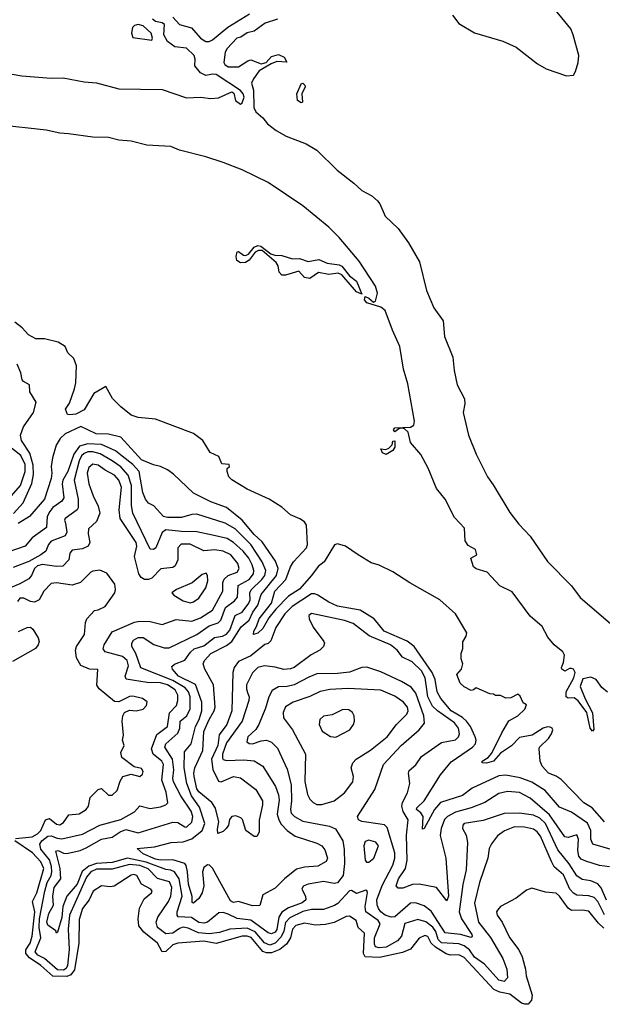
# Model space of a CAD drawing. Extents: x 2029826 to 2248070, y 228728 to 402406.
# Tile 133 of 256: x 2084493 to 2087852, y 344661 to 350342. Entities that reach past the tile are written whole.
import ezdxf

# ---------------------------------------------------------------- set-up
doc = ezdxf.new("R2010")
doc.units = 0

msp = doc.modelspace()

# ---------------------------------------------------------------- linework, layer by layer
at = {"layer": '0CON10XD'}
for points in [[(2087645, 350017.1), (2087685, 350022), (2087697.5, 350042.5), (2087712.5, 350095), (2087715.5, 350135), (2087684.6, 350255), (2087669.4, 350289.4), (2087539.1, 350449.1)], [(2085375, 350356.5), (2085415, 350314.7), (2085483.8, 350295), (2085534.4, 350234.4), (2085565, 350216.7), (2085585, 350216.1), (2085605, 350224.7), (2085692, 350298), (2085817.8, 350375)], [(2086988.6, 350368.6), (2087025, 350320), (2087115, 350265.6), (2087278.8, 350218.8), (2087355, 350184), (2087477.3, 350087.3), (2087527.4, 350057.4), (2087645, 350017.1)], [(2084325, 350048), (2084505, 350018.3), (2084673.7, 350003.7), (2084743.5, 350006.5), (2084865, 349982.4), (2084935, 349978.1), (2085065, 349942.5), (2085315, 349939.5), (2085455, 349890.6), (2085535, 349894.2), (2085595, 349886.7), (2085639.2, 349890.8), (2085715.8, 349925.8), (2085727.5, 349917.5), (2085737.5, 349875), (2085765, 349854.5), (2085775, 349863.1), (2085786.5, 349895), (2085780.6, 349915), (2085765, 349933.8), (2085625, 350024.8), (2085605, 350028.1), (2085565, 350019.2), (2085535, 350034.8), (2085503, 350075), (2085504.5, 350115), (2085498, 350135), (2085455, 350176.8), (2085387.5, 350185), (2085345, 350216.6), (2085323.6, 350255), (2085326.8, 350315), (2085313.8, 350323.8), (2085275, 350331.2), (2085258, 350345)], [(2085255, 350223.8), (2085259.2, 350235), (2085251.1, 350265), (2085205, 350305.6), (2085176.4, 350313.6), (2085155, 350307.5), (2085143.8, 350296.2), (2085137.5, 350265), (2085145, 350240), (2085255, 350223.8)], [(2085979.5, 350345), (2085908.8, 350321.2), (2085845, 350275.4), (2085805, 350265.5), (2085768.3, 350241.7), (2085745, 350234.3), (2085688.5, 350175), (2085678.1, 350155), (2085669.5, 350095), (2085675, 350083.5), (2085695, 350070.3), (2085755, 350069.8), (2085807.2, 350105), (2085825, 350110), (2085885, 350086.3), (2085914.5, 350095.5), (2085945, 350129.2), (2085985, 350141.1), (2086017.4, 350125), (2086033.3, 350096.7), (2085975, 350100.5), (2085942.7, 350087.3), (2085874.2, 350045.8), (2085839.9, 350000.1), (2085828.7, 349975), (2085841.5, 349935), (2085843.3, 349835), (2085855, 349810), (2085895, 349774.8), (2085921.5, 349741.5), (2085972, 349702), (2086029, 349669), (2086145, 349624.8), (2086205, 349588.3), (2086322.8, 349472.8), (2086419.4, 349399.4), (2086465.5, 349355.5), (2086522.9, 349325), (2086556.5, 349296.5), (2086569.4, 349279.4), (2086598.9, 349208.9), (2086675, 349136.5), (2086735.2, 349055.2), (2086798, 348945), (2086838.7, 348778.7), (2086880, 348680), (2086933.8, 348605), (2086942.3, 348515), (2086989.2, 348395), (2086997.6, 348317.6), (2087015.1, 348235), (2087057.5, 348155), (2087059.5, 348125), (2087049.2, 348075), (2087080.2, 347945), (2087124.9, 347834.9), (2087190.7, 347705), (2087221.7, 347658.3), (2087319.5, 347499.5), (2087370.8, 347430.8), (2087435, 347362.4), (2087535, 347216.7), (2087673.3, 347075), (2087725, 347008.8), (2087915, 346844.4)], [(2086115, 349862.9), (2086093.8, 349875), (2086091.3, 349915), (2086115, 349971.4), (2086125, 349976.2), (2086137.2, 349965), (2086138.4, 349955), (2086120, 349915), (2086123.6, 349866.4), (2086115, 349862.9)], [(2087882.6, 346462.6), (2087848.8, 346488.8), (2087816.2, 346536.2), (2087785, 346548.4), (2087740.4, 346539.6), (2087724.5, 346495), (2087753.1, 346423.1), (2087795, 346343.8), (2087803.8, 346246.2), (2087795, 346238), (2087781.5, 346255), (2087762.1, 346345), (2087712.4, 346412.4), (2087689.2, 346429.2), (2087655, 346428), (2087643.8, 346435), (2087643.6, 346465), (2087687.9, 346545), (2087694.4, 346575), (2087685, 346594.2), (2087675, 346598.9), (2087661.9, 346598.1), (2087635, 346583.1), (2087618.8, 346595), (2087616.4, 346605), (2087627.5, 346632.5), (2087633.5, 346675), (2087623.8, 346695), (2087575, 346734.5), (2087538.6, 346778.6), (2087505, 346841.8), (2087435, 346901.5), (2087331.7, 347041.7), (2087261.1, 347075), (2087187.8, 347155), (2087125, 347173.4), (2087110, 347185), (2087093.3, 347235), (2087128.8, 347255), (2087120, 347285), (2087078.8, 347308.8), (2087060.8, 347335), (2087057.5, 347407.5), (2087000.1, 347470.1), (2086945.2, 347575.2), (2086895, 347637.6), (2086847.7, 347755), (2086805, 347833.8), (2086745, 347901.8), (2086731.5, 347961.5), (2086711.1, 347981.1), (2086695, 347984.5), (2086679.1, 347980.9), (2086655, 347963.8), (2086647.1, 347975), (2086655, 347986.9), (2086745, 347990.9), (2086765, 348003.1), (2086769.8, 348025), (2086730.2, 348240.2), (2086706.3, 348325), (2086685, 348455.6), (2086641.2, 348551.2), (2086599.7, 348665), (2086575, 348683.6), (2086495, 348708.2), (2086481.2, 348725), (2086485, 348744), (2086505, 348735.5), (2086532.3, 348712.3), (2086545, 348718), (2086555.2, 348765), (2086544.1, 348805), (2086449.2, 348949.2), (2086335, 349084.8), (2086274.4, 349144.4), (2086125, 349268.6), (2085925, 349401.9), (2085775, 349474.9), (2085665, 349517.1), (2085565, 349550.2), (2085415, 349588.6), (2085365, 349609.8), (2085225, 349617.3), (2085135, 349641.9), (2085065, 349647.7), (2085005, 349661.2), (2084915, 349664), (2084775, 349684.2), (2084725, 349686.3), (2084645.3, 349704.7), (2084365, 349734.5)], [(2086465, 348757.5), (2086435, 348772.4), (2086349.4, 348869.4), (2086328.6, 348878.6), (2086275, 348871.4), (2086215, 348882.5), (2086165, 348848.5), (2086134.4, 348854.4), (2086101.8, 348891.8), (2086025, 348867.7), (2086005, 348868.7), (2085988.2, 348885), (2085982.4, 348922.4), (2085971.7, 348941.7), (2085890.5, 349010.5), (2085869.3, 349010.7), (2085849.6, 349000.4), (2085816.1, 348955), (2085795, 348941.8), (2085765, 348939.1), (2085745, 348953.3), (2085740, 348975), (2085747, 349003), (2085755, 349003.8), (2085782.8, 348982.8), (2085795, 348980.6), (2085811.2, 348988.8), (2085845, 349030), (2085865, 349038.8), (2085882.5, 349035), (2085941.1, 348991.1), (2085963.5, 348983.5), (2086005, 348981.6), (2086065, 348962.4), (2086105, 348964.8), (2086155, 348947), (2086218.1, 348958.1), (2086265, 348938.1), (2086335, 348928), (2086350.3, 348920.3), (2086394.5, 348864.5), (2086435, 348832.9), (2086465, 348757.5)], [(2087865, 345714.4), (2087793.8, 345795), (2087745, 345824.6), (2087615, 345958.5), (2087585, 345978.5), (2087540.8, 345995), (2087505.8, 346035.8), (2087493.8, 346065), (2087487.5, 346135), (2087490, 346145), (2087541.2, 346195), (2087558.3, 346221.7), (2087565.9, 346245.9), (2087562.5, 346255), (2087550.5, 346260.5), (2087535, 346262.5), (2087510, 346255), (2087446.7, 346213.3), (2087375, 346200), (2087327.5, 346152.5), (2087265, 346110.6), (2087225, 346064.2), (2087185, 346053.3), (2087160, 346055), (2087159.4, 346065), (2087193.9, 346086.1), (2087215, 346110.9), (2087271.6, 346228.4), (2087312.6, 346297.4), (2087364.2, 346325), (2087406, 346365), (2087415, 346390), (2087395, 346400), (2087378.3, 346438.3), (2087365, 346450), (2087325, 346430), (2087295, 346427.5), (2087265, 346442.5), (2087235, 346442.5), (2087225, 346450), (2087203, 346453), (2087125, 346487.5), (2087110, 346475), (2087095, 346472.5), (2087055, 346492.5), (2087032.5, 346515), (2087012.5, 346565), (2087040, 346595), (2087047.5, 346625), (2087037.5, 346655), (2087037.5, 346685), (2087047.5, 346715), (2087048.3, 346751.7), (2087067.5, 346785), (2087070, 346805), (2087005.8, 346915), (2086915, 346995.3), (2086742.8, 347092.8), (2086645, 347156.4), (2086565, 347195.2), (2086518.8, 347208.8), (2086444.6, 347254.6), (2086371.2, 347305), (2086325, 347317.1), (2086307.6, 347312.4), (2086249, 347215), (2086213.4, 347186.6), (2086175.4, 347134.6), (2086105, 347057.1), (2086043.1, 347016.9), (2085968.8, 346941.2), (2085928.2, 346891.8), (2085895, 346830), (2085865, 346801.8), (2085840, 346795), (2085842.1, 346815), (2085858.3, 346841.7), (2085873.1, 346885), (2085945.2, 346974.8), (2085963.3, 347045), (2086027.1, 347112.9), (2086053.3, 347185), (2086071, 347215), (2086146.8, 347295), (2086151.5, 347315), (2086145.9, 347425), (2086135.3, 347445.3), (2086108.3, 347461.7), (2086054.7, 347484.7), (2086005, 347529.4), (2085930.8, 347575), (2085805, 347633.5), (2085716.7, 347686.7), (2085699.2, 347705), (2085688, 347735), (2085688.3, 347751.7), (2085702.5, 347765), (2085700, 347775), (2085658.8, 347778.8), (2085640.9, 347820.9), (2085591.2, 347845), (2085549.2, 347915), (2085495, 347954.2), (2085275, 348037.8), (2085175, 348046.7), (2085135, 348061.2), (2085075, 348107.5), (2085027, 348157), (2084990, 348225), (2084920.6, 348185), (2084865, 348091.8), (2084815.8, 348065.8), (2084782, 348062), (2084767.5, 348065), (2084756.7, 348095), (2084780.7, 348129.3), (2084808.1, 348211.9), (2084816.1, 348246.1), (2084820.5, 348345), (2084805, 348387.5), (2084769.7, 348419.7), (2084755, 348456.2), (2084715, 348481.2), (2084635, 348500), (2084585, 348500), (2084544.4, 348524.4), (2084506.2, 348565), (2084465, 348596)], [(2084456.4, 347493.6), (2084512.7, 347555), (2084563.3, 347666.7), (2084572, 347718), (2084571.1, 347771.1), (2084551.9, 347841.9), (2084504.1, 347915), (2084497.5, 347945), (2084515, 347992.7), (2084572.2, 348075), (2084588.5, 348135), (2084551.4, 348195), (2084549.2, 348235), (2084514, 348254), (2084506.7, 348265), (2084499.1, 348305), (2084478, 348355)], [(2085865, 346964.8), (2085885.2, 347025), (2085974, 347135), (2085983.5, 347175), (2085967.4, 347217.4), (2085890, 347330), (2085845, 347371.9), (2085776.3, 347455), (2085685, 347527), (2085595, 347560), (2085495, 347610), (2085379.5, 347719.5), (2085345, 347744.4), (2085305, 347764.3), (2085265, 347773.5), (2085195, 347802.6), (2085075, 347933.2), (2085005, 347949.8), (2084933.3, 347953.3), (2084885, 347975.3), (2084845, 347994.7), (2084755, 347952.6), (2084726.5, 347925), (2084702.9, 347887.1), (2084681.7, 347815), (2084673.8, 347765), (2084678.4, 347725), (2084674.8, 347695), (2084636.5, 347575), (2084550, 347475), (2084484.8, 347435.2)], [(2087893.3, 345455), (2087835, 345462.7), (2087756.4, 345486.4), (2087729.3, 345499.3), (2087716.5, 345516.5), (2087711.4, 345548.6), (2087713.6, 345615), (2087705, 345640), (2087655, 345624.6), (2087635, 345627.1), (2087546.6, 345755), (2087435, 345850), (2087375, 345883.3), (2087305, 345889.7), (2087255, 345876.9), (2087175, 345826.4), (2087095.6, 345794.4), (2087005, 345770.3), (2086958.4, 345745), (2086942.1, 345727.9), (2086922.5, 345675), (2086917.7, 345635), (2086950, 345505), (2086965.2, 345285), (2086955, 345257.5), (2086895, 345334.7), (2086795, 345355.2), (2086758.2, 345351.8), (2086701.8, 345331.8), (2086675, 345331.4), (2086663.9, 345345), (2086675.8, 345385), (2086718, 345445), (2086727.4, 345492.6), (2086722.2, 345637.8), (2086733, 345725), (2086704.5, 345774.5), (2086696.1, 345805), (2086699.4, 345825), (2086728.1, 345881.9), (2086742.6, 345935), (2086734.6, 345995), (2086738.8, 346011.2), (2086777.4, 346042.6), (2086809.1, 346090.9), (2086925, 346171.4), (2087005, 346188), (2087023.3, 346205), (2087029, 346221), (2087022.7, 346255), (2087000, 346285), (2086901.1, 346355), (2086872.1, 346382.1), (2086845.1, 346435), (2086838.2, 346491.8), (2086829.8, 346545), (2086808.7, 346585), (2086755, 346637.9), (2086698.9, 346665), (2086669.6, 346705), (2086630.4, 346735), (2086506.9, 346786.9), (2086415, 346859.1), (2086365, 346875.2), (2086175, 346916.5), (2086160.6, 346905), (2086161.8, 346885), (2086185, 346837.5), (2086245.7, 346755), (2086249.2, 346745), (2086244, 346725), (2086224, 346705), (2086172.3, 346677.7), (2086075, 346604.6), (2086055, 346596.1), (2086015, 346592.8), (2085965, 346607), (2085905, 346614.8), (2085864.8, 346605.2), (2085835.6, 346574.4), (2085801.1, 346505), (2085799.5, 346479.5), (2085808.7, 346455), (2085815.3, 346435), (2085813.1, 346415), (2085774.8, 346295), (2085685, 346170.4), (2085661.5, 346105), (2085661.3, 346081.3), (2085665, 346074.6), (2085685, 346068.3), (2085785, 346071.6), (2085845, 346066.5), (2085894.5, 346035), (2085967.9, 345917.9), (2085985, 345870), (2085988.4, 345838.4), (2085977.5, 345757.5), (2085986, 345726), (2086000.8, 345700.8), (2086035, 345663.9), (2086081.1, 345631.1), (2086205, 345591.9), (2086235, 345576.1), (2086252.6, 345552.6), (2086267.3, 345505), (2086259.4, 345485), (2086212.2, 345457.8), (2086135, 345453.1), (2086088.8, 345441.2), (2086020, 345385), (2085965, 345331.2), (2085895, 345292.2), (2085877.8, 345232.2), (2085835, 345228.8), (2085755, 345254.4), (2085725, 345249.1), (2085707.8, 345257.8), (2085605, 345447.1), (2085587.1, 345465), (2085575, 345465.3), (2085555, 345450.8), (2085546, 345425), (2085555.2, 345345), (2085545.2, 345305), (2085525, 345272.4), (2085495, 345245.8), (2085488, 345248), (2085487.1, 345282.9), (2085466.8, 345355), (2085461.2, 345425), (2085452.3, 345462.3), (2085444, 345474), (2085375, 345495.4), (2085305, 345493.2), (2085275, 345499.1), (2085205, 345530.2), (2085170, 345560), (2085269.2, 345570.8), (2085365.8, 345595.8), (2085435, 345598.8), (2085485, 345616.4), (2085544.3, 345665), (2085561, 345705), (2085529.3, 345799.3), (2085483.2, 345865), (2085455.5, 345935), (2085441.2, 346025), (2085442.7, 346117.3), (2085480.5, 346165), (2085507, 346265), (2085527.1, 346305), (2085542.1, 346355), (2085542.2, 346405), (2085506.6, 346506.6), (2085408.8, 346555), (2085373.5, 346595), (2085369.4, 346610.6), (2085385.3, 346624.7), (2085445, 346647.1), (2085477.1, 346692.9), (2085498.4, 346711.6), (2085555, 346729.5), (2085615, 346777.2), (2085661.9, 346785), (2085685, 346796), (2085705, 346819.5), (2085734.1, 346905), (2085775, 346923.3), (2085814.7, 346975.3), (2085821.9, 346995), (2085819.8, 347035), (2085826.5, 347053.5), (2085888.7, 347111.3), (2085905.2, 347135), (2085911.2, 347165), (2085891.2, 347215), (2085824.5, 347314.5), (2085735, 347404.8), (2085676.5, 347436.5), (2085515, 347490), (2085485, 347487.5), (2085425, 347469.1), (2085345, 347469.5), (2085321.9, 347475), (2085266.7, 347536.7), (2085235, 347552.7), (2085218.2, 347575), (2085202.3, 347615), (2085182, 347735), (2085144.4, 347775), (2085083.1, 347823.1), (2085044.2, 347854.2), (2084965, 347891.1), (2084884.9, 347894.9), (2084838.2, 347881.8), (2084804.5, 347835.5), (2084770, 347735), (2084741.5, 347685), (2084737.5, 347665), (2084746.8, 347583.2), (2084735.4, 347564.6), (2084683.1, 347526.9), (2084665.6, 347505), (2084651.9, 347475), (2084648, 347412), (2084565, 347352.9), (2084525, 347304.6), (2084425, 347269.2)], [(2084446.5, 347595), (2084498.2, 347655), (2084524, 347736), (2084524.2, 347775), (2084498.5, 347828.5), (2084426.5, 347885)], [(2086605, 347834), (2086585, 347842.9), (2086574.3, 347865.7), (2086602.9, 347862.9), (2086620.1, 347869.9), (2086640.2, 347889.8), (2086645, 347910), (2086655, 347912.5), (2086655.3, 347875), (2086645, 347855.6), (2086605, 347834)], [(2085375, 346528.6), (2085191.8, 346601.8), (2085161.8, 346685), (2085139.5, 346725), (2085140, 346745), (2085148.3, 346761.7), (2085175, 346777.9), (2085205, 346778.1), (2085267, 346737), (2085325, 346717.6), (2085355, 346718.1), (2085514.3, 346795.7), (2085585.9, 346844.1), (2085637.8, 346862.2), (2085653.1, 346876.9), (2085679, 346951), (2085730.8, 346989.2), (2085749, 347011), (2085751.6, 347078.4), (2085815, 347112.6), (2085840, 347145), (2085842.4, 347165), (2085833.4, 347196.6), (2085814, 347235), (2085781.7, 347275), (2085725, 347324.8), (2085688.1, 347348.1), (2085605, 347368), (2085515, 347387.7), (2085425, 347389.2), (2085335, 347398.9), (2085315, 347383.6), (2085278.5, 347295), (2085263.3, 347285), (2085245, 347286.4), (2085145.2, 347495.2), (2085138.2, 347538.2), (2085136.6, 347655), (2085118, 347715), (2085075, 347761.7), (2085025, 347797.6), (2084957.1, 347837.1), (2084915, 347849.5), (2084885, 347848), (2084865, 347839.7), (2084849.3, 347825), (2084835, 347797.1), (2084806.7, 347685), (2084830, 347575), (2084830.6, 347525), (2084825, 347513.2), (2084755.5, 347465), (2084750.9, 347455), (2084756.3, 347436.3), (2084764.7, 347385.3), (2084754.5, 347365), (2084675, 347333.6), (2084659, 347315), (2084643.4, 347276.6), (2084614.7, 347255), (2084545, 347215.2), (2084455, 347180.9)], [(2085617, 347283), (2085555, 347277.5), (2085475, 347317), (2085423.4, 347316.6), (2085405.4, 347295), (2085403.8, 347225), (2085389.8, 347190.2), (2085375, 347181.1), (2085307, 347173), (2085255, 347120.8), (2085235, 347111.7), (2085211.7, 347111.7), (2085193.3, 347123.3), (2085180, 347145), (2085155.4, 347244.6), (2085167.8, 347305), (2085164.8, 347325), (2085071.9, 347465), (2085065.6, 347515), (2085078.8, 347645), (2085065.3, 347685.3), (2085038.8, 347715), (2084985, 347742.2), (2084945, 347772.7), (2084915, 347777), (2084891, 347759), (2084881.7, 347725), (2084891.3, 347665), (2084915.5, 347595.5), (2084945.7, 347535), (2084954.7, 347494.7), (2084935, 347446.8), (2084889.7, 347405), (2084887.7, 347375), (2084896.6, 347325), (2084888.2, 347305), (2084855, 347290), (2084795, 347281.8), (2084781.3, 347265), (2084775.2, 347224.8), (2084740.8, 347189.2), (2084705, 347186.9), (2084625, 347198.6), (2084595, 347190.2), (2084578.7, 347175), (2084560.8, 347135), (2084545, 347116.7), (2084493, 347087), (2084414.1, 347055)], [(2087865, 345177.6), (2087825.5, 345255), (2087805, 345278.3), (2087775, 345288.1), (2087705, 345292), (2087685, 345302.3), (2087665, 345326.7), (2087628.8, 345408.8), (2087574.8, 345454.8), (2087558.1, 345485), (2087495, 345630.9), (2087476.9, 345656.9), (2087455, 345671.3), (2087403.4, 345683.4), (2087345, 345685.7), (2087286.9, 345663.1), (2087247.3, 345632.7), (2087212.2, 345587.8), (2087199.9, 345560.1), (2087191.7, 345505), (2087143.1, 345365), (2087114, 345245), (2087138, 345135), (2087206.8, 345046.8), (2087277.6, 344925), (2087301.1, 344865), (2087305.3, 344815), (2087285, 344793.8), (2087255, 344801.2), (2087172.9, 344892.9), (2087115, 344933), (2087086.4, 344976.4), (2087055, 344999.4), (2087025, 345011.3), (2086925, 345015.9), (2086905.7, 345035), (2086892.1, 345082.1), (2086875, 345106.5), (2086835, 345137.5), (2086788.8, 345151.2), (2086712.5, 345127.5), (2086694.4, 345055), (2086671.7, 345028.3), (2086605, 344990.8), (2086565, 344987.7), (2086545, 344993.6), (2086538.2, 345008.2), (2086538.6, 345045), (2086570.5, 345125), (2086558.6, 345145), (2086488.7, 345195), (2086485.2, 345225), (2086497.1, 345307.1), (2086495, 345318), (2086489.3, 345319.3), (2086435, 345301.1), (2086405, 345317.1), (2086395, 345316.7), (2086326.7, 345243.3), (2086308.5, 345231.5), (2086245, 345207.6), (2086175, 345207.6), (2086125, 345196.9), (2086049.8, 345160.2), (2086026, 345134), (2086016.4, 345083.6), (2086000, 345050), (2085965, 345014.9), (2085935, 345002.5), (2085905, 345015.5), (2085850.5, 345080.5), (2085805, 345100.8), (2085705, 345094.2), (2085644.1, 345075.9), (2085585, 345068.5), (2085524.3, 345074.3), (2085465, 345101), (2085435, 345106), (2085415, 345099.5), (2085375, 345071.6), (2085335, 345068.3), (2085288.2, 345105), (2085279.4, 345135), (2085288.9, 345165), (2085350.8, 345255), (2085364.8, 345285), (2085369.2, 345335), (2085357.2, 345367.2), (2085288.2, 345388.2), (2085233.6, 345443.6), (2085185, 345461.4), (2085125, 345467.3), (2085025, 345440.9), (2084935, 345442), (2084902, 345425), (2084878, 345395), (2084779.9, 345175), (2084771.6, 345095), (2084777.3, 344977.3), (2084768.8, 344885), (2084761.6, 344868.4), (2084745, 344859), (2084711.1, 344861.1), (2084635.1, 344925.1), (2084596.5, 344945), (2084582.3, 344965), (2084614.9, 345045), (2084604.5, 345105), (2084607.2, 345155), (2084637.7, 345315), (2084651.8, 345365), (2084675.1, 345404.9), (2084678.7, 345425), (2084676.3, 345456.3), (2084663.7, 345495), (2084615, 345556.8), (2084608.3, 345585), (2084621, 345605), (2084655, 345630.6), (2084675, 345633.2), (2084709.6, 345619.6), (2084735, 345615.5), (2084855, 345642.7), (2084955, 345695.2), (2085075, 345727.5), (2085155, 345771.7), (2085185, 345807.1), (2085245, 345790.6), (2085305, 345799.8), (2085335, 345811.6), (2085346.9, 345823.1), (2085336.7, 345885), (2085311.7, 345955), (2085322.8, 346045), (2085313, 346065), (2085262.4, 346105), (2085253.6, 346135), (2085282.7, 346217.3), (2085345.5, 346265), (2085356.6, 346343.4), (2085396.1, 346385), (2085404.8, 346415), (2085404.5, 346445), (2085389.7, 346475), (2085344.2, 346505), (2085305, 346516), (2085227.2, 346517.2), (2085106.6, 346536.6), (2085101.5, 346555), (2085120.1, 346615), (2085111.7, 346645), (2085085, 346667.9), (2084986.5, 346695), (2084973.2, 346713.2), (2084979.7, 346735), (2085025, 346810), (2085154.1, 346865.9), (2085185, 346871.6), (2085245, 346869), (2085315, 346852.3), (2085395, 346881.6), (2085485, 346872.8), (2085535, 346890.3), (2085604.8, 346935), (2085663.3, 347045), (2085664.4, 347095), (2085672.1, 347115), (2085695.2, 347134.8), (2085746.5, 347155), (2085758.1, 347175), (2085750, 347205), (2085709.7, 347255), (2085665, 347276), (2085617, 347283)], [(2084468.2, 345618.2), (2084565, 345627.5), (2084595, 345644.5), (2084613.8, 345665), (2084642.5, 345725), (2084665, 345734.1), (2084705, 345701.5), (2084725, 345696.2), (2084745, 345711.2), (2084775.4, 345754.6), (2084835, 345760.4), (2084875.7, 345785), (2084888.8, 345805), (2084899.6, 345855), (2084945, 345900), (2084965, 345906.9), (2085005, 345867.5), (2085025, 345867.5), (2085054.2, 345895), (2085071.2, 345948.8), (2085088, 345975), (2085135, 345989.4), (2085185, 345976), (2085201.7, 345988.3), (2085204.2, 346005), (2085195, 346022.5), (2085152.2, 346032.2), (2085081.5, 346085), (2085076.7, 346115), (2085094.5, 346155), (2085086.4, 346185), (2085090.9, 346215), (2085083.2, 346295), (2085086.5, 346325), (2085097.5, 346345), (2085125, 346357.8), (2085165, 346354.5), (2085205, 346363.3), (2085223.1, 346385), (2085227, 346407), (2085201.2, 346425), (2085145, 346439.6), (2085125, 346436.5), (2085065, 346406.9), (2085039.3, 346409.3), (2084950.9, 346480.9), (2084936.9, 346503.1), (2084943.6, 346593.6), (2084895, 346595.5), (2084846, 346616), (2084821.2, 346661.2), (2084814.5, 346705), (2084820, 346725), (2084865.6, 346795), (2084872.2, 346865), (2084880.8, 346885), (2084925, 346933.8), (2084945, 346937.1), (2084985, 346957.1), (2085040.6, 347035), (2085045.5, 347055.5), (2085041.9, 347085), (2084995, 347149.2), (2084955, 347165.5), (2084915, 347160.6), (2084902, 347155), (2084844.3, 347095), (2084795, 347079.1), (2084705, 347092.9), (2084675, 347089.6), (2084631.2, 347045), (2084605, 346995.8), (2084577.7, 346982.3), (2084555, 346984.7), (2084516.2, 347005), (2084492.9, 347005), (2084480.7, 346985)], [(2085475, 346978.5), (2085495, 346982.9), (2085526.4, 347005), (2085566.7, 347065), (2085577.5, 347105), (2085576, 347136), (2085568.5, 347148.5), (2085545, 347141.5), (2085487.6, 347092.4), (2085396.7, 347055), (2085370, 347035), (2085381.3, 347021.3), (2085435, 346990), (2085475, 346978.5)], [(2087902, 345555), (2087796.3, 345586.3), (2087786.5, 345615), (2087786.2, 345665), (2087766, 345706), (2087675, 345770.2), (2087605, 345799.2), (2087522.5, 345895), (2087445, 345942.6), (2087378.5, 345968.5), (2087295, 345983), (2087255, 345979.8), (2087102, 345908), (2087045, 345866.4), (2086918.9, 345825), (2086885, 345785.5), (2086825, 345676), (2086815, 345672.5), (2086818.6, 345745), (2086805.8, 345765.8), (2086780, 345785), (2086782.5, 345795), (2086825.6, 345834.4), (2086919.6, 345985), (2086980.6, 346059.4), (2087103.5, 346145), (2087121.2, 346165), (2087124.6, 346185), (2087118.1, 346205), (2087091.5, 346265), (2087068.4, 346295), (2087045, 346316.2), (2086980.4, 346355), (2086920.7, 346425), (2086899.4, 346465), (2086887.4, 346535), (2086871.5, 346575), (2086766.4, 346726.4), (2086726.1, 346756.1), (2086594.6, 346814.6), (2086536, 346886), (2086454.8, 346934.8), (2086325, 346959.2), (2086275, 346980.6), (2086212.6, 347022.6), (2086195, 347030), (2086175, 347029.2), (2086064.4, 346955.6), (2086020.5, 346915), (2085969.5, 346835), (2085941.5, 346758.5), (2085926.1, 346743.9), (2085906.6, 346736.6), (2085825, 346671.9), (2085755, 346638.9), (2085729.8, 346605), (2085721.9, 346575), (2085716, 346355), (2085686.2, 346275), (2085643.6, 346216.4), (2085635.1, 346155), (2085597.7, 346075), (2085606.7, 346016.7), (2085639.4, 345949.4), (2085655, 345944.7), (2085725, 345974.8), (2085765, 345968.6), (2085855, 345900), (2085891.8, 345835), (2085893.1, 345813.1), (2085873.7, 345723.7), (2085872.5, 345655), (2085859.5, 345630.5), (2085845, 345630), (2085797.5, 345665), (2085777.1, 345727.1), (2085767.3, 345737.3), (2085738.8, 345748.8), (2085715.8, 345744.2), (2085702.3, 345727.7), (2085696, 345695), (2085684, 345675), (2085665, 345657.5), (2085635, 345647.5), (2085632.8, 345672.8), (2085640.9, 345715), (2085622.5, 345792.5), (2085600.7, 345825), (2085525, 345886.5), (2085514.6, 345905), (2085498.4, 345975), (2085495.9, 345995), (2085503.1, 346025), (2085549.4, 346125), (2085555, 346234.5), (2085584.2, 346305), (2085614.8, 346355), (2085619.2, 346375), (2085610.2, 346505), (2085560.5, 346595), (2085551.4, 346625), (2085558.4, 346645), (2085595, 346685.2), (2085685, 346731.1), (2085715.4, 346754.6), (2085770.4, 346839.6), (2085815, 346877.6), (2085836.2, 346923.8), (2085865, 346964.8)], [(2084485, 346813.1), (2084535, 346834.6), (2084555, 346836.4), (2084568.1, 346825), (2084598.9, 346775), (2084604.5, 346755), (2084599.1, 346735), (2084583.1, 346715), (2084451.5, 346638.5)], [(2087875, 345261.7), (2087845, 345334.1), (2087825, 345355.9), (2087785, 345374.6), (2087735, 345381.9), (2087705, 345402), (2087661.1, 345471.1), (2087595, 345552.4), (2087523.8, 345703.8), (2087491.7, 345735), (2087455, 345752.7), (2087375, 345764.8), (2087285, 345762.5), (2087165, 345721.1), (2087056, 345705), (2087047.1, 345695), (2087045.7, 345675), (2087067.7, 345637.7), (2087075.3, 345595), (2087066.7, 345436.7), (2087047, 345353), (2087026, 345195), (2087040.7, 345155), (2087099.4, 345065), (2087101.2, 345055), (2087095, 345046.7), (2087034.9, 345064.9), (2086945, 345073), (2086865, 345198.9), (2086825, 345229.7), (2086775, 345247.3), (2086745, 345244.2), (2086655, 345166.5), (2086635, 345163.3), (2086600, 345175), (2086574.1, 345195), (2086561, 345215), (2086553.4, 345235), (2086552.4, 345265), (2086583.5, 345346.5), (2086644.1, 345465), (2086655.2, 345505), (2086655.6, 345535), (2086611.9, 345681.9), (2086596.1, 345696.1), (2086570.4, 345700.4), (2086465, 345716.7), (2086446.6, 345726.6), (2086440.6, 345745), (2086539.9, 345900.1), (2086591.2, 346045), (2086692, 346155), (2086795, 346244.6), (2086825.8, 346284.2), (2086823.5, 346325), (2086777.1, 346457.1), (2086750.3, 346490.3), (2086693.7, 346523.7), (2086575, 346579.1), (2086495, 346607.1), (2086465, 346603.8), (2086395, 346577.6), (2086325, 346570), (2086205, 346568.1), (2086159.7, 346549.7), (2086074.4, 346505), (2086035, 346495.2), (2085985, 346492.6), (2085948.9, 346471.1), (2085928.6, 346435), (2085910.7, 346369.3), (2085871.8, 346275), (2085854, 346246), (2085807.5, 346205), (2085801.5, 346175), (2085815, 346165.5), (2085835, 346164.2), (2085885, 346182), (2085915.9, 346185.9), (2085945, 346173.8), (2085978.5, 346138.5), (2086035, 346017.5), (2086057.4, 345927.4), (2086060.4, 345835), (2086053.7, 345785), (2086057.8, 345765), (2086077.1, 345745), (2086125, 345717.6), (2086278.3, 345688.3), (2086313, 345673), (2086356, 345605), (2086364.3, 345554.3), (2086366.2, 345473.8), (2086356.8, 345405), (2086325, 345363.2), (2086305, 345358.5), (2086245, 345369.7), (2086155, 345354.2), (2086127.9, 345342.1), (2086119.6, 345325), (2086140, 345285), (2086143.3, 345265), (2086122.2, 345247.8), (2086042.5, 345217.5), (2086005, 345193), (2085986.9, 345165), (2085975, 345092.3), (2085965, 345077.1), (2085945, 345067.5), (2085925, 345074.3), (2085825, 345146.8), (2085746.3, 345156.3), (2085695, 345182.3), (2085665, 345190.5), (2085640.3, 345189.7), (2085575.5, 345135), (2085555, 345129.3), (2085525, 345134.1), (2085482.7, 345162.7), (2085406.3, 345166.3), (2085400.2, 345175), (2085401.5, 345195), (2085429.5, 345285), (2085411.6, 345385), (2085385, 345424.8), (2085365, 345435.2), (2085335, 345438.7), (2085221.3, 345481.3), (2085115, 345504.3), (2085025, 345480.5), (2084935, 345474.3), (2084891, 345459), (2084852.6, 345427.4), (2084825, 345354.1), (2084765.5, 345285), (2084741.2, 345225), (2084735, 345161.4), (2084711.7, 345078.3), (2084705, 345072.5), (2084702, 345085), (2084655, 345117.3), (2084648.4, 345135), (2084660.4, 345185), (2084687.1, 345232.9), (2084684.5, 345284.5), (2084691.5, 345335), (2084729.6, 345385), (2084725.2, 345445), (2084700.9, 345545), (2084715, 345548.4), (2084745, 345532.5), (2084765, 345531.2), (2084841.5, 345548.5), (2084876.2, 345563.8), (2084965, 345614.3), (2085025, 345625.7), (2085073, 345657), (2085105, 345670), (2085175, 345650.8), (2085375, 345712.6), (2085405, 345709.7), (2085445, 345684.6), (2085455, 345683.9), (2085485, 345712.5), (2085490.6, 345745), (2085481.3, 345775), (2085422.4, 345865), (2085379.6, 345945), (2085375.6, 345965), (2085380.9, 346015), (2085373.8, 346075), (2085329.7, 346145), (2085335.4, 346165), (2085403.9, 346226.1), (2085415.6, 346255), (2085417.6, 346295), (2085456.2, 346325), (2085474.8, 346365.2), (2085475.5, 346435), (2085466.7, 346465), (2085447, 346487), (2085375, 346528.6)], [(2086235, 345813.9), (2086305, 345834.6), (2086365, 345881.5), (2086412.9, 345945), (2086416.7, 345975), (2086403.5, 346025), (2086413.1, 346055), (2086432.5, 346075), (2086515, 346127.9), (2086610.8, 346205), (2086665.4, 346275), (2086725.2, 346334.8), (2086732, 346355), (2086728.6, 346375), (2086706.2, 346405), (2086655, 346438.9), (2086575, 346473.2), (2086385, 346484.3), (2086281.7, 346478.3), (2086225, 346465.9), (2086165, 346437.6), (2086070, 346405), (2086025, 346376.9), (2086012.3, 346345), (2086013.8, 346315), (2086065, 346244.4), (2086141.2, 346105), (2086137.1, 345947.1), (2086152.3, 345872.3), (2086164.7, 345844.7), (2086184.3, 345825), (2086205, 345814.6), (2086235, 345813.9)], [(2086315, 346203.5), (2086395.8, 346245), (2086417.1, 346275), (2086423.3, 346295), (2086421.1, 346325), (2086410.6, 346345), (2086390.9, 346360.9), (2086355, 346362.7), (2086295, 346331.2), (2086245, 346324.4), (2086222.9, 346305), (2086219.4, 346275), (2086236.9, 346236.9), (2086285, 346206.7), (2086315, 346203.5)], [(2087860.1, 345100.1), (2087828.9, 345128.9), (2087775, 345198.2), (2087735, 345204.7), (2087675, 345202.4), (2087655, 345216.7), (2087605, 345286.2), (2087585, 345302.7), (2087525, 345308), (2087445, 345332.2), (2087415, 345319.4), (2087355, 345273.5), (2087265, 345225.6), (2087246.7, 345205), (2087242.5, 345195), (2087246.5, 345175), (2087274, 345135), (2087316.6, 345046.6), (2087370, 344975), (2087388.8, 344935), (2087408.7, 344865), (2087412.9, 344825), (2087446.5, 344715), (2087443.1, 344685), (2087425, 344662.9), (2087405, 344661.5), (2087385, 344668.5), (2087319.2, 344719.2), (2087261.6, 344731.6), (2087226.9, 344746.9), (2087055, 344932), (2087025, 344946.4), (2086975, 344945.3), (2086952.1, 344952.1), (2086890.5, 344990.5), (2086864.5, 345015), (2086845, 345053.1), (2086828.5, 345058.5), (2086795, 345042.9), (2086745, 344980.4), (2086699.9, 344960.1), (2086568.1, 344931.9), (2086484.8, 344934.8), (2086474.8, 344954.8), (2086481.6, 345071.6), (2086444.8, 345105), (2086432.9, 345145), (2086395, 345169.7), (2086375, 345167.7), (2086305, 345134.1), (2086255, 345121.2), (2086197.6, 345117.6), (2086135, 345129.2), (2086085, 345116.8), (2086066.5, 345095), (2086053.6, 345045), (2086030.9, 345009.1), (2085991.8, 344978.2), (2085945, 344958.5), (2085915, 344958), (2085895.4, 344965.4), (2085826.6, 345046.6), (2085805, 345055.1), (2085775, 345055.3), (2085625, 345012.8), (2085555, 345026.3), (2085405, 345014.4), (2085375, 345003.9), (2085335, 344967.1), (2085315, 344964.7), (2085286.7, 345015), (2085207.7, 345077.7), (2085180.6, 345115), (2085175.3, 345155), (2085183, 345217), (2085210.8, 345269.2), (2085252, 345305), (2085255.8, 345315), (2085248.8, 345325), (2085195, 345354.5), (2085168.9, 345405), (2085151.1, 345411.1), (2085135, 345406.8), (2085036.9, 345343.1), (2085015, 345339.1), (2084965, 345345.5), (2084916.5, 345313.5), (2084893.5, 345265), (2084855.3, 345215), (2084835, 345150.8), (2084834.5, 345015), (2084808.9, 344861.1), (2084788.5, 344831.5), (2084765, 344821.1), (2084683.6, 344823.6), (2084615, 344885.4), (2084549.5, 344929.5), (2084527.3, 344955), (2084528.2, 344975), (2084553.2, 345015), (2084565.3, 345054.7), (2084580, 345195), (2084567.4, 345255), (2084591.8, 345305), (2084631.4, 345445), (2084615, 345483.9), (2084566.8, 345535), (2084464.7, 345604.7)], [(2086505, 345481.8), (2086535, 345504.7), (2086561.1, 345575), (2086546.4, 345596.4), (2086505, 345609.2), (2086485, 345600.6), (2086477.3, 345575), (2086483.7, 345493.7), (2086491.8, 345481.8), (2086505, 345481.8)]]:
    msp.add_lwpolyline(points, dxfattribs=at)

doc.saveas('drawing.dxf')
